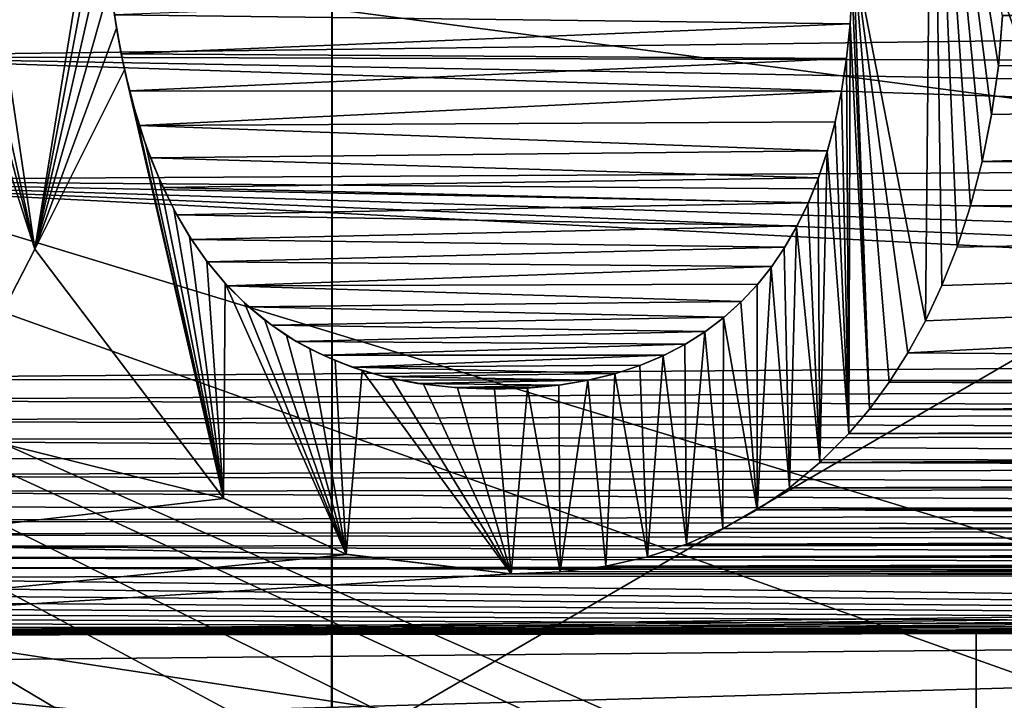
# Model space of a CAD drawing. Header units: millimetres. Extents: x -52 to 107, y -6 to 112.
# Tile 94 of 256: x 20.14 to 22.57, y 20.74 to 22.42. Entities that reach past the tile are written whole.
import ezdxf

# ---------------------------------------------------------------- set-up
doc = ezdxf.new("R2010")
doc.units = ezdxf.units.MM
doc.header["$LTSCALE"] = 65.185185
for name, color, linetype in [('13', 7, 'CONTINUOUS'), ('14', 7, 'CONTINUOUS'), ('1425', 7, 'CONTINUOUS'), ('1748', 7, 'CONTINUOUS'), ('1756', 7, 'CONTINUOUS'), ('1821', 7, 'CONTINUOUS'), ('1822', 7, 'CONTINUOUS'), ('1823', 7, 'CONTINUOUS'), ('1827', 7, 'CONTINUOUS'), ('1828', 7, 'CONTINUOUS'), ('2037', 7, 'CONTINUOUS'), ('2045', 7, 'CONTINUOUS'), ('2075', 7, 'CONTINUOUS'), ('2076', 7, 'CONTINUOUS'), ('3321', 7, 'CONTINUOUS'), ('3411', 7, 'CONTINUOUS'), ('59', 7, 'CONTINUOUS'), ('60', 7, 'CONTINUOUS')]:
    doc.layers.add(name, color=color, linetype=linetype)

msp = doc.modelspace()

# ---------------------------------------------------------------- linework, layer by layer
at = {"layer": '13', "linetype": 'CONTINUOUS'}
for points in [[(20.9066, 27.2278, -43.9998), (24.9992, 28.0828, -44.5), (20.9065, 15.5, -43.9998), (20.9066, 27.2278, -43.9998)], [(20.9065, 15.5, -43.9998), (24.9992, 28.0828, -44.5), (25, 15.5, -44.5), (20.9065, 15.5, -43.9998)]]:
    msp.add_3dface(points, dxfattribs=at)
at = {"layer": '14', "linetype": 'CONTINUOUS'}
for points in [[(20.9081, 27.2285, 44.0002), (25, 15.5, 44.5), (24.9978, 28.0828, 44.5), (20.9081, 27.2285, 44.0002)], [(20.9081, 15.5, 44.0002), (25, 15.5, 44.5), (20.9081, 27.2285, 44.0002), (20.9081, 15.5, 44.0002)]]:
    msp.add_3dface(points, dxfattribs=at)
at = {"layer": '1425', "color": 7, "linetype": 'CONTINUOUS', "true_color": 0xe0f2ff}
for points in [[(20.6901, 58.7684, 44.2579), (-18.5, 21.7509, 44.904), (-18.5001, 58.7683, 44.2579), (20.6901, 58.7684, 44.2579)], [(7.3295, 16.251, 45), (-18.5, 21.7509, 44.904), (20.6901, 58.7684, 44.2579), (7.3295, 16.251, 45)], [(9.8813, 22.5494, 44.8901), (7.3295, 16.251, 45), (20.6901, 58.7684, 44.2579), (9.8813, 22.5494, 44.8901)]]:
    msp.add_3dface(points, dxfattribs=at)
at = {"layer": '1748', "color": 7, "linetype": 'CONTINUOUS', "true_color": 0x110197}
for points in [[(14.25, 16.73, 65.5), (16.3031, 23.0487, 65.5), (23.7553, 17.48, 65.5), (14.25, 16.73, 65.5)], [(16.3031, 23.0487, 65.5), (33.6969, 23.0487, 65.5), (26.5, 22.105, 65.5), (16.3031, 23.0487, 65.5)], [(23.7553, 17.48, 65.5), (16.3031, 23.0487, 65.5), (23.5638, 17.7925, 65.5), (23.7553, 17.48, 65.5)], [(23.5638, 17.7925, 65.5), (16.3031, 23.0487, 65.5), (23.5, 18.105, 65.5), (23.5638, 17.7925, 65.5)], [(23.5, 18.105, 65.5), (16.3031, 23.0487, 65.5), (23.5, 18.4175, 65.5), (23.5, 18.105, 65.5)], [(23.5, 18.4175, 65.5), (16.3031, 23.0487, 65.5), (23.5638, 18.73, 65.5), (23.5, 18.4175, 65.5)], [(23.5638, 18.73, 65.5), (16.3031, 23.0487, 65.5), (23.7553, 19.0425, 65.5), (23.5638, 18.73, 65.5)], [(23.7553, 19.0425, 65.5), (16.3031, 23.0487, 65.5), (24.0106, 19.23, 65.5), (23.7553, 19.0425, 65.5)], [(24.0106, 19.23, 65.5), (16.3031, 23.0487, 65.5), (24.3298, 19.355, 65.5), (24.0106, 19.23, 65.5)], [(24.3298, 19.355, 65.5), (16.3031, 23.0487, 65.5), (24.6489, 19.355, 65.5), (24.3298, 19.355, 65.5)], [(24.6489, 19.355, 65.5), (16.3031, 23.0487, 65.5), (23.5, 20.48, 65.5), (24.6489, 19.355, 65.5)], [(26.1809, 22.105, 65.5), (16.3031, 23.0487, 65.5), (26.5, 22.105, 65.5), (26.1809, 22.105, 65.5)], [(16.3031, 23.0487, 65.5), (26.1809, 22.105, 65.5), (23.5, 20.855, 65.5), (16.3031, 23.0487, 65.5)], [(23.5, 20.48, 65.5), (16.3031, 23.0487, 65.5), (23.5, 20.855, 65.5), (23.5, 20.48, 65.5)]]:
    msp.add_3dface(points, dxfattribs=at)
at = {"layer": '1756', "color": 7, "linetype": 'CONTINUOUS', "true_color": 0x110197}
for points in [[(30.4538, 22.3279, 66.5), (30.1524, 22.5965, 66.5), (22.5651, 22.4289, 66.5), (30.4538, 22.3279, 66.5)], [(22.1881, 22.4086, 66.5), (22.1934, 22.4984, 66.5), (20.3695, 22.4312, 66.5), (22.1881, 22.4086, 66.5)], [(20.3863, 22.3341, 66.5), (22.1881, 22.4086, 66.5), (20.3695, 22.4312, 66.5), (20.3863, 22.3341, 66.5)], [(22.5547, 22.3044, 66.5), (30.4538, 22.3279, 66.5), (22.5651, 22.4289, 66.5), (22.5547, 22.3044, 66.5)], [(22.1792, 22.3233, 66.5), (22.1881, 22.4086, 66.5), (20.3863, 22.3341, 66.5), (22.1792, 22.3233, 66.5)], [(20.4069, 22.2427, 66.5), (22.1792, 22.3233, 66.5), (20.3863, 22.3341, 66.5), (20.4069, 22.2427, 66.5)], [(22.1668, 22.2424, 66.5), (22.1792, 22.3233, 66.5), (20.4069, 22.2427, 66.5), (22.1668, 22.2424, 66.5)], [(30.6724, 22.022, 66.5), (30.4538, 22.3279, 66.5), (22.5143, 22.068, 66.5), (30.6724, 22.022, 66.5)], [(22.5143, 22.068, 66.5), (30.4538, 22.3279, 66.5), (22.5377, 22.1841, 66.5), (22.5143, 22.068, 66.5)], [(22.5377, 22.1841, 66.5), (30.4538, 22.3279, 66.5), (22.5547, 22.3044, 66.5), (22.5377, 22.1841, 66.5)], [(20.4311, 22.157, 66.5), (22.1668, 22.2424, 66.5), (20.4069, 22.2427, 66.5), (20.4311, 22.157, 66.5)], [(22.1511, 22.1662, 66.5), (22.1668, 22.2424, 66.5), (20.4311, 22.157, 66.5), (22.1511, 22.1662, 66.5)], [(22.132, 22.0947, 66.5), (22.1511, 22.1662, 66.5), (20.4311, 22.157, 66.5), (22.132, 22.0947, 66.5)], [(20.4589, 22.0772, 66.5), (22.132, 22.0947, 66.5), (20.4311, 22.157, 66.5), (20.4589, 22.0772, 66.5)], [(22.1099, 22.028, 66.5), (22.132, 22.0947, 66.5), (20.4589, 22.0772, 66.5), (22.1099, 22.028, 66.5)], [(20.4897, 22.0036, 66.5), (22.1099, 22.028, 66.5), (20.4589, 22.0772, 66.5), (20.4897, 22.0036, 66.5)], [(22.4859, 21.9586, 66.5), (30.6724, 22.022, 66.5), (22.5143, 22.068, 66.5), (22.4859, 21.9586, 66.5)], [(22.085, 21.9662, 66.5), (22.1099, 22.028, 66.5), (20.4897, 22.0036, 66.5), (22.085, 21.9662, 66.5)], [(20.5236, 21.9365, 66.5), (22.085, 21.9662, 66.5), (20.4897, 22.0036, 66.5), (20.5236, 21.9365, 66.5)], [(30.838, 21.53, 66.5), (30.6724, 22.022, 66.5), (22.3309, 21.5953, 66.5), (30.838, 21.53, 66.5)], [(22.3309, 21.5953, 66.5), (30.6724, 22.022, 66.5), (22.3746, 21.6746, 66.5), (22.3309, 21.5953, 66.5)], [(22.3746, 21.6746, 66.5), (30.6724, 22.022, 66.5), (22.4151, 21.7615, 66.5), (22.3746, 21.6746, 66.5)], [(22.4151, 21.7615, 66.5), (30.6724, 22.022, 66.5), (22.4526, 21.8564, 66.5), (22.4151, 21.7615, 66.5)], [(22.4526, 21.8564, 66.5), (30.6724, 22.022, 66.5), (22.4859, 21.9586, 66.5), (22.4526, 21.8564, 66.5)], [(22.0572, 21.9091, 66.5), (22.085, 21.9662, 66.5), (20.5236, 21.9365, 66.5), (22.0572, 21.9091, 66.5)], [(20.56, 21.8753, 66.5), (22.0572, 21.9091, 66.5), (20.5236, 21.9365, 66.5), (20.56, 21.8753, 66.5)], [(22.0271, 21.8566, 66.5), (22.0572, 21.9091, 66.5), (20.56, 21.8753, 66.5), (22.0271, 21.8566, 66.5)], [(20.5988, 21.8202, 66.5), (22.0271, 21.8566, 66.5), (20.56, 21.8753, 66.5), (20.5988, 21.8202, 66.5)], [(21.9946, 21.8089, 66.5), (22.0271, 21.8566, 66.5), (20.5988, 21.8202, 66.5), (21.9946, 21.8089, 66.5)], [(20.1731, 21.8516, 66.5), (19.9435, 21.4074, 66.5), (20.6402, 21.235, 66.5), (20.1731, 21.8516, 66.5)], [(20.6486, 21.7611, 66.5), (21.9946, 21.8089, 66.5), (20.5988, 21.8202, 66.5), (20.6486, 21.7611, 66.5)], [(21.9599, 21.7652, 66.5), (21.9946, 21.8089, 66.5), (20.6486, 21.7611, 66.5), (21.9599, 21.7652, 66.5)], [(21.9198, 21.722, 66.5), (21.9599, 21.7652, 66.5), (20.6486, 21.7611, 66.5), (21.9198, 21.722, 66.5)], [(20.7015, 21.7091, 66.5), (21.9198, 21.722, 66.5), (20.6486, 21.7611, 66.5), (20.7015, 21.7091, 66.5)], [(21.8768, 21.6832, 66.5), (21.9198, 21.722, 66.5), (20.7015, 21.7091, 66.5), (21.8768, 21.6832, 66.5)], [(20.7584, 21.6634, 66.5), (21.8768, 21.6832, 66.5), (20.7015, 21.7091, 66.5), (20.7584, 21.6634, 66.5)], [(21.8308, 21.6481, 66.5), (21.8768, 21.6832, 66.5), (20.7584, 21.6634, 66.5), (21.8308, 21.6481, 66.5)], [(20.8192, 21.6235, 66.5), (21.8308, 21.6481, 66.5), (20.7584, 21.6634, 66.5), (20.8192, 21.6235, 66.5)], [(21.7816, 21.6168, 66.5), (21.8308, 21.6481, 66.5), (20.8192, 21.6235, 66.5), (21.7816, 21.6168, 66.5)], [(20.8853, 21.5891, 66.5), (21.7816, 21.6168, 66.5), (20.8192, 21.6235, 66.5), (20.8853, 21.5891, 66.5)], [(21.7282, 21.589, 66.5), (21.7816, 21.6168, 66.5), (20.8853, 21.5891, 66.5), (21.7282, 21.589, 66.5)], [(20.957, 21.56, 66.5), (21.7282, 21.589, 66.5), (20.8853, 21.5891, 66.5), (20.957, 21.56, 66.5)], [(21.6708, 21.5646, 66.5), (21.7282, 21.589, 66.5), (20.957, 21.56, 66.5), (21.6708, 21.5646, 66.5)], [(22.2847, 21.5224, 66.5), (30.838, 21.53, 66.5), (22.3309, 21.5953, 66.5), (22.2847, 21.5224, 66.5)], [(21.6086, 21.5442, 66.5), (21.6708, 21.5646, 66.5), (20.957, 21.56, 66.5), (21.6086, 21.5442, 66.5)], [(21.0347, 21.5368, 66.5), (21.6086, 21.5442, 66.5), (20.957, 21.56, 66.5), (21.0347, 21.5368, 66.5)], [(21.5416, 21.5276, 66.5), (21.6086, 21.5442, 66.5), (21.0347, 21.5368, 66.5), (21.5416, 21.5276, 66.5)], [(21.1186, 21.5196, 66.5), (21.5416, 21.5276, 66.5), (21.0347, 21.5368, 66.5), (21.1186, 21.5196, 66.5)], [(21.4694, 21.5155, 66.5), (21.5416, 21.5276, 66.5), (21.1186, 21.5196, 66.5), (21.4694, 21.5155, 66.5)], [(21.2101, 21.5092, 66.5), (21.4694, 21.5155, 66.5), (21.1186, 21.5196, 66.5), (21.2101, 21.5092, 66.5)], [(21.3918, 21.5082, 66.5), (21.4694, 21.5155, 66.5), (21.2101, 21.5092, 66.5), (21.3918, 21.5082, 66.5)], [(22.2359, 21.4562, 66.5), (30.8367, 21.4775, 66.5), (22.2847, 21.5224, 66.5), (22.2359, 21.4562, 66.5)], [(30.8367, 21.4775, 66.5), (30.838, 21.53, 66.5), (22.2847, 21.5224, 66.5), (30.8367, 21.4775, 66.5)], [(21.3089, 21.5054, 66.5), (21.3918, 21.5082, 66.5), (21.2101, 21.5092, 66.5), (21.3089, 21.5054, 66.5)], [(30.8332, 21.4274, 66.5), (30.8367, 21.4775, 66.5), (22.2359, 21.4562, 66.5), (30.8332, 21.4274, 66.5)], [(22.1848, 21.3959, 66.5), (30.8332, 21.4274, 66.5), (22.2359, 21.4562, 66.5), (22.1848, 21.3959, 66.5)], [(30.8274, 21.3798, 66.5), (30.8332, 21.4274, 66.5), (22.1848, 21.3959, 66.5), (30.8274, 21.3798, 66.5)], [(19.9435, 21.4074, 66.5), (19.6666, 21.1225, 66.5), (20.6402, 21.235, 66.5), (19.9435, 21.4074, 66.5)], [(22.1134, 21.3242, 66.5), (30.8274, 21.3798, 66.5), (22.1848, 21.3959, 66.5), (22.1134, 21.3242, 66.5)], [(30.8192, 21.3346, 66.5), (30.8274, 21.3798, 66.5), (22.1134, 21.3242, 66.5), (30.8192, 21.3346, 66.5)], [(22.0379, 21.2615, 66.5), (30.8089, 21.292, 66.5), (22.1134, 21.3242, 66.5), (22.0379, 21.2615, 66.5)], [(30.8089, 21.292, 66.5), (30.8192, 21.3346, 66.5), (22.1134, 21.3242, 66.5), (30.8089, 21.292, 66.5)], [(30.7965, 21.252, 66.5), (30.8089, 21.292, 66.5), (22.0379, 21.2615, 66.5), (30.7965, 21.252, 66.5)], [(21.9582, 21.2072, 66.5), (30.7965, 21.252, 66.5), (22.0379, 21.2615, 66.5), (21.9582, 21.2072, 66.5)], [(30.7821, 21.2144, 66.5), (30.7965, 21.252, 66.5), (21.9582, 21.2072, 66.5), (30.7821, 21.2144, 66.5)], [(20.6402, 21.235, 66.5), (19.6666, 21.1225, 66.5), (20.9438, 21.0965, 66.5), (20.6402, 21.235, 66.5)], [(21.8735, 21.1608, 66.5), (30.7658, 21.1794, 66.5), (21.9582, 21.2072, 66.5), (21.8735, 21.1608, 66.5)], [(30.7658, 21.1794, 66.5), (30.7821, 21.2144, 66.5), (21.9582, 21.2072, 66.5), (30.7658, 21.1794, 66.5)], [(30.7478, 21.147, 66.5), (30.7658, 21.1794, 66.5), (21.8735, 21.1608, 66.5), (30.7478, 21.147, 66.5)], [(21.7837, 21.122, 66.5), (30.7478, 21.147, 66.5), (21.8735, 21.1608, 66.5), (21.7837, 21.122, 66.5)], [(30.7279, 21.117, 66.5), (30.7478, 21.147, 66.5), (21.7837, 21.122, 66.5), (30.7279, 21.117, 66.5)], [(19.6666, 21.1225, 66.5), (18.9127, 20.8959, 66.5), (20.9438, 21.0965, 66.5), (19.6666, 21.1225, 66.5)], [(21.6873, 21.091, 66.5), (30.7279, 21.117, 66.5), (21.7837, 21.122, 66.5), (21.6873, 21.091, 66.5)], [(30.7065, 21.0892, 66.5), (30.7279, 21.117, 66.5), (21.6873, 21.091, 66.5), (30.7065, 21.0892, 66.5)], [(20.9438, 21.0965, 66.5), (18.9127, 20.8959, 66.5), (21.3504, 21.0483, 66.5), (20.9438, 21.0965, 66.5)], [(21.5839, 21.0679, 66.5), (30.7065, 21.0892, 66.5), (21.6873, 21.091, 66.5), (21.5839, 21.0679, 66.5)], [(30.6835, 21.0637, 66.5), (30.7065, 21.0892, 66.5), (21.5839, 21.0679, 66.5), (30.6835, 21.0637, 66.5)], [(30.6586, 21.0401, 66.5), (30.6835, 21.0637, 66.5), (21.3504, 21.0483, 66.5), (30.6586, 21.0401, 66.5)], [(21.3504, 21.0483, 66.5), (30.6835, 21.0637, 66.5), (21.4715, 21.0537, 66.5), (21.3504, 21.0483, 66.5)], [(21.4715, 21.0537, 66.5), (30.6835, 21.0637, 66.5), (21.5839, 21.0679, 66.5), (21.4715, 21.0537, 66.5)], [(18.9127, 20.8959, 66.5), (30.6586, 21.0401, 66.5), (21.3504, 21.0483, 66.5), (18.9127, 20.8959, 66.5)], [(30.6318, 21.0183, 66.5), (30.6586, 21.0401, 66.5), (18.9127, 20.8959, 66.5), (30.6318, 21.0183, 66.5)], [(30.603, 20.9983, 66.5), (30.6318, 21.0183, 66.5), (18.9127, 20.8959, 66.5), (30.603, 20.9983, 66.5)], [(30.572, 20.9801, 66.5), (30.603, 20.9983, 66.5), (18.9127, 20.8959, 66.5), (30.572, 20.9801, 66.5)], [(30.5386, 20.9636, 66.5), (30.572, 20.9801, 66.5), (18.9127, 20.8959, 66.5), (30.5386, 20.9636, 66.5)], [(30.5028, 20.949, 66.5), (30.5386, 20.9636, 66.5), (18.9127, 20.8959, 66.5), (30.5028, 20.949, 66.5)], [(30.4645, 20.9365, 66.5), (30.5028, 20.949, 66.5), (18.9127, 20.8959, 66.5), (30.4645, 20.9365, 66.5)], [(30.4237, 20.926, 66.5), (30.4645, 20.9365, 66.5), (18.9127, 20.8959, 66.5), (30.4237, 20.926, 66.5)], [(30.3803, 20.9176, 66.5), (30.4237, 20.926, 66.5), (18.9127, 20.8959, 66.5), (30.3803, 20.9176, 66.5)], [(18.9127, 20.8959, 66.5), (27.5, 20.9068, 66.5), (30.3803, 20.9176, 66.5), (18.9127, 20.8959, 66.5)], [(10.0282, 20.7417, 66.5), (27.5, 20.9068, 66.5), (18.9127, 20.8959, 66.5), (10.0282, 20.7417, 66.5)], [(27.5, 20.9068, 66.5), (10.0282, 20.7417, 66.5), (17.4307, 20.6189, 66.5), (27.5, 20.9068, 66.5)], [(27.5, 20.4913, 66.5), (27.5, 20.9068, 66.5), (17.4307, 20.6189, 66.5), (27.5, 20.4913, 66.5)]]:
    msp.add_3dface(points, dxfattribs=at)
at = {"layer": '1821', "color": 7, "linetype": 'CONTINUOUS', "true_color": 0x110197}
for points in [[(19.9435, 21.4074, 66.5), (20.1731, 21.8516, 66.5), (19.9429, 21.4065, 67), (19.9435, 21.4074, 66.5)], [(19.9429, 21.4065, 67), (20.1731, 21.8516, 66.5), (20.1731, 21.8516, 67), (19.9429, 21.4065, 67)]]:
    msp.add_3dface(points, dxfattribs=at)
at = {"layer": '1822', "color": 7, "linetype": 'CONTINUOUS', "true_color": 0x110197}
for points in [[(20.1731, 21.8516, 66.5), (20.6402, 21.235, 66.5), (20.1731, 21.8516, 67), (20.1731, 21.8516, 66.5)], [(20.1731, 21.8516, 67), (20.6402, 21.235, 66.5), (20.6394, 21.2355, 67), (20.1731, 21.8516, 67)], [(20.6394, 21.2355, 67), (20.6402, 21.235, 66.5), (20.9423, 21.097, 67), (20.6394, 21.2355, 67)], [(20.6402, 21.235, 66.5), (20.9438, 21.0965, 66.5), (20.9423, 21.097, 67), (20.6402, 21.235, 66.5)], [(20.9438, 21.0965, 66.5), (21.3504, 21.0483, 66.5), (20.9423, 21.097, 67), (20.9438, 21.0965, 66.5)], [(20.9423, 21.097, 67), (21.3504, 21.0483, 66.5), (21.3504, 21.0483, 67), (20.9423, 21.097, 67)]]:
    msp.add_3dface(points, dxfattribs=at)
at = {"layer": '1823', "color": 7, "linetype": 'CONTINUOUS', "true_color": 0x110197}
for points in [[(22.5546, 22.3043, 67), (22.5547, 22.3044, 66.5), (22.5651, 22.4288, 67), (22.5546, 22.3043, 67)], [(22.5547, 22.3044, 66.5), (22.5651, 22.4289, 66.5), (22.5651, 22.4288, 67), (22.5547, 22.3044, 66.5)], [(22.5377, 22.1841, 66.5), (22.5547, 22.3044, 66.5), (22.5546, 22.3043, 67), (22.5377, 22.1841, 66.5)], [(22.5377, 22.184, 67), (22.5377, 22.1841, 66.5), (22.5546, 22.3043, 67), (22.5377, 22.184, 67)], [(22.5143, 22.068, 66.5), (22.5377, 22.1841, 66.5), (22.5377, 22.184, 67), (22.5143, 22.068, 66.5)], [(22.5143, 22.0679, 67), (22.5143, 22.068, 66.5), (22.5377, 22.184, 67), (22.5143, 22.0679, 67)], [(22.4859, 21.9586, 66.5), (22.5143, 22.068, 66.5), (22.5143, 22.0679, 67), (22.4859, 21.9586, 66.5)], [(22.4859, 21.9585, 67), (22.4859, 21.9586, 66.5), (22.5143, 22.0679, 67), (22.4859, 21.9585, 67)], [(22.4525, 21.8563, 67), (22.4526, 21.8564, 66.5), (22.4859, 21.9585, 67), (22.4525, 21.8563, 67)], [(22.4526, 21.8564, 66.5), (22.4859, 21.9586, 66.5), (22.4859, 21.9585, 67), (22.4526, 21.8564, 66.5)], [(22.415, 21.7613, 67), (22.4151, 21.7615, 66.5), (22.4525, 21.8563, 67), (22.415, 21.7613, 67)], [(22.4151, 21.7615, 66.5), (22.4526, 21.8564, 66.5), (22.4525, 21.8563, 67), (22.4151, 21.7615, 66.5)], [(22.3746, 21.6746, 66.5), (22.4151, 21.7615, 66.5), (22.415, 21.7613, 67), (22.3746, 21.6746, 66.5)], [(22.3746, 21.6744, 67), (22.3746, 21.6746, 66.5), (22.415, 21.7613, 67), (22.3746, 21.6744, 67)], [(22.3308, 21.5951, 67), (22.3309, 21.5953, 66.5), (22.3746, 21.6744, 67), (22.3308, 21.5951, 67)], [(22.3309, 21.5953, 66.5), (22.3746, 21.6746, 66.5), (22.3746, 21.6744, 67), (22.3309, 21.5953, 66.5)], [(22.2846, 21.5223, 67), (22.2847, 21.5224, 66.5), (22.3308, 21.5951, 67), (22.2846, 21.5223, 67)], [(22.2847, 21.5224, 66.5), (22.3309, 21.5953, 66.5), (22.3308, 21.5951, 67), (22.2847, 21.5224, 66.5)], [(22.2358, 21.4561, 67), (22.2359, 21.4562, 66.5), (22.2846, 21.5223, 67), (22.2358, 21.4561, 67)], [(22.2359, 21.4562, 66.5), (22.2847, 21.5224, 66.5), (22.2846, 21.5223, 67), (22.2359, 21.4562, 66.5)], [(22.1847, 21.3958, 67), (22.1848, 21.3959, 66.5), (22.2358, 21.4561, 67), (22.1847, 21.3958, 67)], [(22.1848, 21.3959, 66.5), (22.2359, 21.4562, 66.5), (22.2358, 21.4561, 67), (22.1848, 21.3959, 66.5)], [(22.1134, 21.3242, 66.5), (22.1848, 21.3959, 66.5), (22.1847, 21.3958, 67), (22.1134, 21.3242, 66.5)], [(22.1134, 21.3241, 67), (22.1134, 21.3242, 66.5), (22.1847, 21.3958, 67), (22.1134, 21.3241, 67)], [(22.0379, 21.2615, 66.5), (22.1134, 21.3242, 66.5), (22.1134, 21.3241, 67), (22.0379, 21.2615, 66.5)], [(22.0379, 21.2614, 67), (22.0379, 21.2615, 66.5), (22.1134, 21.3241, 67), (22.0379, 21.2614, 67)], [(21.9582, 21.2072, 66.5), (22.0379, 21.2615, 66.5), (21.9583, 21.2072, 67), (21.9582, 21.2072, 66.5)], [(21.9583, 21.2072, 67), (22.0379, 21.2615, 66.5), (22.0379, 21.2614, 67), (21.9583, 21.2072, 67)], [(21.8735, 21.1608, 66.5), (21.9582, 21.2072, 66.5), (21.8737, 21.1608, 67), (21.8735, 21.1608, 66.5)], [(21.8737, 21.1608, 67), (21.9582, 21.2072, 66.5), (21.9583, 21.2072, 67), (21.8737, 21.1608, 67)], [(21.7837, 21.122, 66.5), (21.8735, 21.1608, 66.5), (21.7839, 21.1221, 67), (21.7837, 21.122, 66.5)], [(21.7839, 21.1221, 67), (21.8735, 21.1608, 66.5), (21.8737, 21.1608, 67), (21.7839, 21.1221, 67)], [(21.6873, 21.091, 66.5), (21.7837, 21.122, 66.5), (21.6874, 21.091, 67), (21.6873, 21.091, 66.5)], [(21.6874, 21.091, 67), (21.7837, 21.122, 66.5), (21.7839, 21.1221, 67), (21.6874, 21.091, 67)], [(21.5839, 21.0679, 66.5), (21.6873, 21.091, 66.5), (21.584, 21.0679, 67), (21.5839, 21.0679, 66.5)], [(21.584, 21.0679, 67), (21.6873, 21.091, 66.5), (21.6874, 21.091, 67), (21.584, 21.0679, 67)], [(21.3504, 21.0483, 66.5), (21.4715, 21.0537, 66.5), (21.3504, 21.0483, 67), (21.3504, 21.0483, 66.5)], [(21.3504, 21.0483, 67), (21.4715, 21.0537, 66.5), (21.4715, 21.0537, 67), (21.3504, 21.0483, 67)], [(21.4715, 21.0537, 66.5), (21.5839, 21.0679, 66.5), (21.4715, 21.0537, 67), (21.4715, 21.0537, 66.5)], [(21.4715, 21.0537, 67), (21.5839, 21.0679, 66.5), (21.584, 21.0679, 67), (21.4715, 21.0537, 67)]]:
    msp.add_3dface(points, dxfattribs=at)
at = {"layer": '1827', "color": 7, "linetype": 'CONTINUOUS', "true_color": 0x110197}
for points in [[(22.1935, 22.4986, 67), (22.1934, 22.4984, 66.5), (22.1881, 22.4089, 67), (22.1935, 22.4986, 67)], [(22.1934, 22.4984, 66.5), (22.1881, 22.4086, 66.5), (22.1881, 22.4089, 67), (22.1934, 22.4984, 66.5)], [(22.1881, 22.4089, 67), (22.1881, 22.4086, 66.5), (22.1792, 22.3234, 67), (22.1881, 22.4089, 67)], [(22.1881, 22.4086, 66.5), (22.1792, 22.3233, 66.5), (22.1792, 22.3234, 67), (22.1881, 22.4086, 66.5)], [(22.1792, 22.3233, 66.5), (22.1668, 22.2424, 66.5), (22.1792, 22.3234, 67), (22.1792, 22.3233, 66.5)], [(22.1792, 22.3234, 67), (22.1668, 22.2424, 66.5), (22.1668, 22.2422, 67), (22.1792, 22.3234, 67)], [(22.1668, 22.2422, 67), (22.1511, 22.1662, 66.5), (22.1509, 22.1655, 67), (22.1668, 22.2422, 67)], [(22.1668, 22.2424, 66.5), (22.1511, 22.1662, 66.5), (22.1668, 22.2422, 67), (22.1668, 22.2424, 66.5)], [(22.1509, 22.1655, 67), (22.132, 22.0947, 66.5), (22.1316, 22.0933, 67), (22.1509, 22.1655, 67)], [(22.1511, 22.1662, 66.5), (22.132, 22.0947, 66.5), (22.1509, 22.1655, 67), (22.1511, 22.1662, 66.5)], [(22.1316, 22.0933, 67), (22.1099, 22.028, 66.5), (22.1091, 22.0258, 67), (22.1316, 22.0933, 67)], [(22.132, 22.0947, 66.5), (22.1099, 22.028, 66.5), (22.1316, 22.0933, 67), (22.132, 22.0947, 66.5)], [(22.1099, 22.028, 66.5), (22.085, 21.9662, 66.5), (22.1091, 22.0258, 67), (22.1099, 22.028, 66.5)], [(22.1091, 22.0258, 67), (22.085, 21.9662, 66.5), (22.0838, 21.9636, 67), (22.1091, 22.0258, 67)], [(22.0838, 21.9636, 67), (22.0572, 21.9091, 66.5), (22.0557, 21.9064, 67), (22.0838, 21.9636, 67)], [(22.085, 21.9662, 66.5), (22.0572, 21.9091, 66.5), (22.0838, 21.9636, 67), (22.085, 21.9662, 66.5)], [(22.0557, 21.9064, 67), (22.0271, 21.8566, 66.5), (22.0254, 21.8539, 67), (22.0557, 21.9064, 67)], [(22.0572, 21.9091, 66.5), (22.0271, 21.8566, 66.5), (22.0557, 21.9064, 67), (22.0572, 21.9091, 66.5)], [(22.0271, 21.8566, 66.5), (21.9946, 21.8089, 66.5), (22.0254, 21.8539, 67), (22.0271, 21.8566, 66.5)], [(22.0254, 21.8539, 67), (21.9946, 21.8089, 66.5), (21.9928, 21.8063, 67), (22.0254, 21.8539, 67)], [(21.9946, 21.8089, 66.5), (21.9599, 21.7652, 66.5), (21.9928, 21.8063, 67), (21.9946, 21.8089, 66.5)], [(21.9928, 21.8063, 67), (21.9599, 21.7652, 66.5), (21.958, 21.7629, 67), (21.9928, 21.8063, 67)], [(21.958, 21.7629, 67), (21.9198, 21.722, 66.5), (21.9178, 21.72, 67), (21.958, 21.7629, 67)], [(21.9599, 21.7652, 66.5), (21.9198, 21.722, 66.5), (21.958, 21.7629, 67), (21.9599, 21.7652, 66.5)], [(21.9178, 21.72, 67), (21.8768, 21.6832, 66.5), (21.8749, 21.6816, 67), (21.9178, 21.72, 67)], [(21.9198, 21.722, 66.5), (21.8768, 21.6832, 66.5), (21.9178, 21.72, 67), (21.9198, 21.722, 66.5)], [(21.8749, 21.6816, 67), (21.8308, 21.6481, 66.5), (21.8289, 21.6468, 67), (21.8749, 21.6816, 67)], [(21.8768, 21.6832, 66.5), (21.8308, 21.6481, 66.5), (21.8749, 21.6816, 67), (21.8768, 21.6832, 66.5)], [(21.8289, 21.6468, 67), (21.7816, 21.6168, 66.5), (21.7797, 21.6157, 67), (21.8289, 21.6468, 67)], [(21.8308, 21.6481, 66.5), (21.7816, 21.6168, 66.5), (21.8289, 21.6468, 67), (21.8308, 21.6481, 66.5)], [(21.7797, 21.6157, 67), (21.7282, 21.589, 66.5), (21.7262, 21.588, 67), (21.7797, 21.6157, 67)], [(21.7816, 21.6168, 66.5), (21.7282, 21.589, 66.5), (21.7797, 21.6157, 67), (21.7816, 21.6168, 66.5)], [(21.7282, 21.589, 66.5), (21.6708, 21.5646, 66.5), (21.7262, 21.588, 67), (21.7282, 21.589, 66.5)], [(21.6708, 21.5646, 66.5), (21.6086, 21.5442, 66.5), (21.6685, 21.5638, 67), (21.6708, 21.5646, 66.5)], [(21.7262, 21.588, 67), (21.6708, 21.5646, 66.5), (21.6685, 21.5638, 67), (21.7262, 21.588, 67)], [(21.6064, 21.5435, 67), (21.5416, 21.5276, 66.5), (21.5397, 21.5272, 67), (21.6064, 21.5435, 67)], [(21.6086, 21.5442, 66.5), (21.5416, 21.5276, 66.5), (21.6064, 21.5435, 67), (21.6086, 21.5442, 66.5)], [(21.6685, 21.5638, 67), (21.6086, 21.5442, 66.5), (21.6064, 21.5435, 67), (21.6685, 21.5638, 67)], [(21.4694, 21.5155, 66.5), (21.3918, 21.5082, 66.5), (21.468, 21.5153, 67), (21.4694, 21.5155, 66.5)], [(21.5397, 21.5272, 67), (21.4694, 21.5155, 66.5), (21.468, 21.5153, 67), (21.5397, 21.5272, 67)], [(21.5416, 21.5276, 66.5), (21.4694, 21.5155, 66.5), (21.5397, 21.5272, 67), (21.5416, 21.5276, 66.5)], [(21.3918, 21.5082, 66.5), (21.3089, 21.5054, 66.5), (21.391, 21.5081, 67), (21.3918, 21.5082, 66.5)], [(21.391, 21.5081, 67), (21.3089, 21.5054, 66.5), (21.3089, 21.5054, 67), (21.391, 21.5081, 67)], [(21.468, 21.5153, 67), (21.3918, 21.5082, 66.5), (21.391, 21.5081, 67), (21.468, 21.5153, 67)]]:
    msp.add_3dface(points, dxfattribs=at)
at = {"layer": '1828', "color": 7, "linetype": 'CONTINUOUS', "true_color": 0x110197}
for points in [[(20.3747, 22.398, 67), (20.3695, 22.4312, 66.5), (20.3592, 22.5079, 67), (20.3747, 22.398, 67)], [(20.3863, 22.3341, 66.5), (20.3695, 22.4312, 66.5), (20.3747, 22.398, 67), (20.3863, 22.3341, 66.5)], [(20.3946, 22.2947, 67), (20.3863, 22.3341, 66.5), (20.3747, 22.398, 67), (20.3946, 22.2947, 67)], [(20.4069, 22.2427, 66.5), (20.3863, 22.3341, 66.5), (20.3946, 22.2947, 67), (20.4069, 22.2427, 66.5)], [(20.4188, 22.1981, 67), (20.4069, 22.2427, 66.5), (20.3946, 22.2947, 67), (20.4188, 22.1981, 67)], [(20.4311, 22.157, 66.5), (20.4069, 22.2427, 66.5), (20.4188, 22.1981, 67), (20.4311, 22.157, 66.5)], [(20.4473, 22.1085, 67), (20.4311, 22.157, 66.5), (20.4188, 22.1981, 67), (20.4473, 22.1085, 67)], [(20.4589, 22.0772, 66.5), (20.4311, 22.157, 66.5), (20.4473, 22.1085, 67), (20.4589, 22.0772, 66.5)], [(20.4798, 22.026, 67), (20.4589, 22.0772, 66.5), (20.4473, 22.1085, 67), (20.4798, 22.026, 67)], [(20.4897, 22.0036, 66.5), (20.4589, 22.0772, 66.5), (20.4798, 22.026, 67), (20.4897, 22.0036, 66.5)], [(20.516, 21.9506, 67), (20.4897, 22.0036, 66.5), (20.4798, 22.026, 67), (20.516, 21.9506, 67)], [(20.5236, 21.9365, 66.5), (20.4897, 22.0036, 66.5), (20.516, 21.9506, 67), (20.5236, 21.9365, 66.5)], [(20.5555, 21.8824, 67), (20.5236, 21.9365, 66.5), (20.516, 21.9506, 67), (20.5555, 21.8824, 67)], [(20.56, 21.8753, 66.5), (20.5236, 21.9365, 66.5), (20.5555, 21.8824, 67), (20.56, 21.8753, 66.5)], [(20.5979, 21.8214, 67), (20.56, 21.8753, 66.5), (20.5555, 21.8824, 67), (20.5979, 21.8214, 67)], [(20.5988, 21.8202, 66.5), (20.56, 21.8753, 66.5), (20.5979, 21.8214, 67), (20.5988, 21.8202, 66.5)], [(20.6432, 21.767, 67), (20.5988, 21.8202, 66.5), (20.5979, 21.8214, 67), (20.6432, 21.767, 67)], [(20.6486, 21.7611, 66.5), (20.5988, 21.8202, 66.5), (20.6432, 21.767, 67), (20.6486, 21.7611, 66.5)], [(20.6908, 21.7188, 67), (20.6486, 21.7611, 66.5), (20.6432, 21.767, 67), (20.6908, 21.7188, 67)], [(20.7015, 21.7091, 66.5), (20.6486, 21.7611, 66.5), (20.6908, 21.7188, 67), (20.7015, 21.7091, 66.5)], [(20.7414, 21.6761, 67), (20.7015, 21.7091, 66.5), (20.6908, 21.7188, 67), (20.7414, 21.6761, 67)], [(20.7584, 21.6634, 66.5), (20.7015, 21.7091, 66.5), (20.7414, 21.6761, 67), (20.7584, 21.6634, 66.5)], [(20.7951, 21.6383, 67), (20.7584, 21.6634, 66.5), (20.7414, 21.6761, 67), (20.7951, 21.6383, 67)], [(20.8192, 21.6235, 66.5), (20.7584, 21.6634, 66.5), (20.7951, 21.6383, 67), (20.8192, 21.6235, 66.5)], [(20.8528, 21.605, 67), (20.8192, 21.6235, 66.5), (20.7951, 21.6383, 67), (20.8528, 21.605, 67)], [(20.8853, 21.5891, 66.5), (20.8192, 21.6235, 66.5), (20.8528, 21.605, 67), (20.8853, 21.5891, 66.5)], [(20.9151, 21.576, 67), (20.8853, 21.5891, 66.5), (20.8528, 21.605, 67), (20.9151, 21.576, 67)], [(20.957, 21.56, 66.5), (20.8853, 21.5891, 66.5), (20.9151, 21.576, 67), (20.957, 21.56, 66.5)], [(20.9823, 21.5516, 67), (20.957, 21.56, 66.5), (20.9151, 21.576, 67), (20.9823, 21.5516, 67)], [(21.0347, 21.5368, 66.5), (20.957, 21.56, 66.5), (20.9823, 21.5516, 67), (21.0347, 21.5368, 66.5)], [(21.0549, 21.5319, 67), (21.0347, 21.5368, 66.5), (20.9823, 21.5516, 67), (21.0549, 21.5319, 67)], [(21.1186, 21.5196, 66.5), (21.0347, 21.5368, 66.5), (21.0549, 21.5319, 67), (21.1186, 21.5196, 66.5)], [(21.1333, 21.5175, 67), (21.1186, 21.5196, 66.5), (21.0549, 21.5319, 67), (21.1333, 21.5175, 67)], [(21.2101, 21.5092, 66.5), (21.1186, 21.5196, 66.5), (21.1333, 21.5175, 67), (21.2101, 21.5092, 66.5)], [(21.218, 21.5087, 67), (21.2101, 21.5092, 66.5), (21.1333, 21.5175, 67), (21.218, 21.5087, 67)], [(21.3089, 21.5054, 66.5), (21.2101, 21.5092, 66.5), (21.3089, 21.5054, 67), (21.3089, 21.5054, 66.5)], [(21.3089, 21.5054, 67), (21.2101, 21.5092, 66.5), (21.218, 21.5087, 67), (21.3089, 21.5054, 67)]]:
    msp.add_3dface(points, dxfattribs=at)
at = {"layer": '2037', "color": 7, "linetype": 'CONTINUOUS', "true_color": 0xff0707}
for points in [[(16.3031, 23.0487, -65.5), (14.25, 16.73, -65.5), (23.5, 22.105, -65.5), (16.3031, 23.0487, -65.5)], [(33.6969, 23.0487, -65.5), (16.3031, 23.0487, -65.5), (23.5, 22.105, -65.5), (33.6969, 23.0487, -65.5)], [(23.5, 22.105, -65.5), (14.25, 16.73, -65.5), (23.5, 19.855, -65.5), (23.5, 22.105, -65.5)]]:
    msp.add_3dface(points, dxfattribs=at)
at = {"layer": '2045', "color": 7, "linetype": 'CONTINUOUS', "true_color": 0xff0707}
for points in [[(19.5462, 22.328, -66.5), (19.8476, 22.5965, -66.5), (27.4349, 22.4289, -66.5), (19.5462, 22.328, -66.5)], [(27.4454, 22.3044, -66.5), (19.5462, 22.328, -66.5), (27.4349, 22.4289, -66.5), (27.4454, 22.3044, -66.5)], [(19.3275, 22.022, -66.5), (19.5462, 22.328, -66.5), (27.4857, 22.0679, -66.5), (19.3275, 22.022, -66.5)], [(27.4857, 22.0679, -66.5), (19.5462, 22.328, -66.5), (27.4623, 22.1841, -66.5), (27.4857, 22.0679, -66.5)], [(27.4623, 22.1841, -66.5), (19.5462, 22.328, -66.5), (27.4454, 22.3044, -66.5), (27.4623, 22.1841, -66.5)], [(27.5141, 21.9586, -66.5), (19.3275, 22.022, -66.5), (27.4857, 22.0679, -66.5), (27.5141, 21.9586, -66.5)], [(19.162, 21.53, -66.5), (19.3275, 22.022, -66.5), (27.6691, 21.5952, -66.5), (19.162, 21.53, -66.5)], [(27.6691, 21.5952, -66.5), (19.3275, 22.022, -66.5), (27.6254, 21.6745, -66.5), (27.6691, 21.5952, -66.5)], [(27.6254, 21.6745, -66.5), (19.3275, 22.022, -66.5), (27.5849, 21.7614, -66.5), (27.6254, 21.6745, -66.5)], [(27.5849, 21.7614, -66.5), (19.3275, 22.022, -66.5), (27.5475, 21.8563, -66.5), (27.5849, 21.7614, -66.5)], [(27.5475, 21.8563, -66.5), (19.3275, 22.022, -66.5), (27.5141, 21.9586, -66.5), (27.5475, 21.8563, -66.5)], [(27.7153, 21.5223, -66.5), (19.162, 21.53, -66.5), (27.6691, 21.5952, -66.5), (27.7153, 21.5223, -66.5)], [(19.1633, 21.4775, -66.5), (19.162, 21.53, -66.5), (27.7153, 21.5223, -66.5), (19.1633, 21.4775, -66.5)], [(27.7641, 21.4562, -66.5), (19.1633, 21.4775, -66.5), (27.7153, 21.5223, -66.5), (27.7641, 21.4562, -66.5)], [(19.1668, 21.4274, -66.5), (19.1633, 21.4775, -66.5), (27.7641, 21.4562, -66.5), (19.1668, 21.4274, -66.5)], [(27.8152, 21.3959, -66.5), (19.1668, 21.4274, -66.5), (27.7641, 21.4562, -66.5), (27.8152, 21.3959, -66.5)], [(19.1726, 21.3798, -66.5), (19.1668, 21.4274, -66.5), (27.8152, 21.3959, -66.5), (19.1726, 21.3798, -66.5)], [(27.8866, 21.3241, -66.5), (19.1726, 21.3798, -66.5), (27.8152, 21.3959, -66.5), (27.8866, 21.3241, -66.5)], [(19.1808, 21.3346, -66.5), (19.1726, 21.3798, -66.5), (27.8866, 21.3241, -66.5), (19.1808, 21.3346, -66.5)], [(19.1911, 21.292, -66.5), (19.1808, 21.3346, -66.5), (27.8866, 21.3241, -66.5), (19.1911, 21.292, -66.5)], [(27.9621, 21.2614, -66.5), (19.1911, 21.292, -66.5), (27.8866, 21.3241, -66.5), (27.9621, 21.2614, -66.5)], [(19.2035, 21.2519, -66.5), (19.1911, 21.292, -66.5), (27.9621, 21.2614, -66.5), (19.2035, 21.2519, -66.5)], [(28.0418, 21.2072, -66.5), (19.2035, 21.2519, -66.5), (27.9621, 21.2614, -66.5), (28.0418, 21.2072, -66.5)], [(19.2179, 21.2144, -66.5), (19.2035, 21.2519, -66.5), (28.0418, 21.2072, -66.5), (19.2179, 21.2144, -66.5)], [(19.2342, 21.1794, -66.5), (19.2179, 21.2144, -66.5), (28.0418, 21.2072, -66.5), (19.2342, 21.1794, -66.5)], [(28.1265, 21.1608, -66.5), (19.2342, 21.1794, -66.5), (28.0418, 21.2072, -66.5), (28.1265, 21.1608, -66.5)], [(19.2523, 21.147, -66.5), (19.2342, 21.1794, -66.5), (28.1265, 21.1608, -66.5), (19.2523, 21.147, -66.5)], [(28.2163, 21.122, -66.5), (19.2523, 21.147, -66.5), (28.1265, 21.1608, -66.5), (28.2163, 21.122, -66.5)], [(19.2721, 21.117, -66.5), (19.2523, 21.147, -66.5), (28.2163, 21.122, -66.5), (19.2721, 21.117, -66.5)], [(28.3127, 21.091, -66.5), (19.2721, 21.117, -66.5), (28.2163, 21.122, -66.5), (28.3127, 21.091, -66.5)], [(19.2935, 21.0892, -66.5), (19.2721, 21.117, -66.5), (28.3127, 21.091, -66.5), (19.2935, 21.0892, -66.5)], [(28.4161, 21.0679, -66.5), (19.2935, 21.0892, -66.5), (28.3127, 21.091, -66.5), (28.4161, 21.0679, -66.5)], [(19.3165, 21.0637, -66.5), (19.2935, 21.0892, -66.5), (28.4161, 21.0679, -66.5), (19.3165, 21.0637, -66.5)], [(28.5285, 21.0537, -66.5), (19.3165, 21.0637, -66.5), (28.4161, 21.0679, -66.5), (28.5285, 21.0537, -66.5)], [(19.3414, 21.0401, -66.5), (19.3165, 21.0637, -66.5), (28.6496, 21.0483, -66.5), (19.3414, 21.0401, -66.5)], [(28.6496, 21.0483, -66.5), (19.3165, 21.0637, -66.5), (28.5285, 21.0537, -66.5), (28.6496, 21.0483, -66.5)], [(31.0873, 20.8959, -66.5), (19.3414, 21.0401, -66.5), (28.6496, 21.0483, -66.5), (31.0873, 20.8959, -66.5)], [(19.3682, 21.0183, -66.5), (19.3414, 21.0401, -66.5), (31.0873, 20.8959, -66.5), (19.3682, 21.0183, -66.5)], [(19.3969, 20.9983, -66.5), (19.3682, 21.0183, -66.5), (31.0873, 20.8959, -66.5), (19.3969, 20.9983, -66.5)], [(19.428, 20.9801, -66.5), (19.3969, 20.9983, -66.5), (31.0873, 20.8959, -66.5), (19.428, 20.9801, -66.5)], [(19.4614, 20.9636, -66.5), (19.428, 20.9801, -66.5), (31.0873, 20.8959, -66.5), (19.4614, 20.9636, -66.5)], [(19.4972, 20.949, -66.5), (19.4614, 20.9636, -66.5), (31.0873, 20.8959, -66.5), (19.4972, 20.949, -66.5)], [(19.5355, 20.9365, -66.5), (19.4972, 20.949, -66.5), (31.0873, 20.8959, -66.5), (19.5355, 20.9365, -66.5)], [(19.5763, 20.926, -66.5), (19.5355, 20.9365, -66.5), (31.0873, 20.8959, -66.5), (19.5763, 20.926, -66.5)], [(19.6196, 20.9176, -66.5), (19.5763, 20.926, -66.5), (31.0873, 20.8959, -66.5), (19.6196, 20.9176, -66.5)], [(31.0873, 20.8959, -66.5), (22.5, 20.9068, -66.5), (19.6196, 20.9176, -66.5), (31.0873, 20.8959, -66.5)], [(19.6654, 20.9117, -66.5), (19.6196, 20.9176, -66.5), (22.5, 20.9068, -66.5), (19.6654, 20.9117, -66.5)], [(19.7137, 20.9081, -66.5), (19.6654, 20.9117, -66.5), (22.5, 20.9068, -66.5), (19.7137, 20.9081, -66.5)], [(19.7645, 20.9068, -66.5), (19.7137, 20.9081, -66.5), (22.5, 20.9068, -66.5), (19.7645, 20.9068, -66.5)], [(39.9718, 20.7417, -66.5), (22.5, 20.9068, -66.5), (31.0873, 20.8959, -66.5), (39.9718, 20.7417, -66.5)], [(22.5, 20.9068, -66.5), (39.9718, 20.7417, -66.5), (32.5693, 20.6189, -66.5), (22.5, 20.9068, -66.5)], [(22.5, 20.4913, -66.5), (22.5, 20.9068, -66.5), (32.5693, 20.6189, -66.5), (22.5, 20.4913, -66.5)]]:
    msp.add_3dface(points, dxfattribs=at)
at = {"layer": '2075', "color": 7, "linetype": 'CONTINUOUS', "true_color": 0xff0707}
for points in [[(19.7645, 20.9068, -66.5), (22.5, 20.9068, -66.5), (19.7645, 20.9068, -67), (19.7645, 20.9068, -66.5)], [(19.7645, 20.9068, -67), (22.5, 20.9068, -66.5), (22.5, 20.9068, -67), (19.7645, 20.9068, -67)]]:
    msp.add_3dface(points, dxfattribs=at)
at = {"layer": '2076', "color": 7, "linetype": 'CONTINUOUS', "true_color": 0xff0707}
for points in [[(22.5, 20.9068, -66.5), (22.5, 20.4913, -66.5), (22.5, 20.4913, -67), (22.5, 20.9068, -66.5)], [(22.5, 20.9068, -67), (22.5, 20.9068, -66.5), (22.5, 20.4913, -67), (22.5, 20.9068, -67)]]:
    msp.add_3dface(points, dxfattribs=at)
at = {"layer": '3321', "color": 7, "linetype": 'CONTINUOUS', "true_color": 0x110197}
for points in [[(22.3746, 21.6744, 67), (22.3908, 23.3348, 67), (22.1953, 22.5926, 67), (22.3746, 21.6744, 67)], [(22.3746, 21.6744, 67), (22.415, 21.7613, 67), (22.3908, 23.3348, 67), (22.3746, 21.6744, 67)], [(22.415, 21.7613, 67), (22.4525, 21.8563, 67), (22.3908, 23.3348, 67), (22.415, 21.7613, 67)], [(22.4525, 21.8563, 67), (22.4859, 21.9585, 67), (22.3908, 23.3348, 67), (22.4525, 21.8563, 67)], [(22.4859, 21.9585, 67), (22.5143, 22.0679, 67), (22.3908, 23.3348, 67), (22.4859, 21.9585, 67)], [(22.5143, 22.0679, 67), (22.5377, 22.184, 67), (22.3908, 23.3348, 67), (22.5143, 22.0679, 67)], [(22.5377, 22.184, 67), (22.5546, 22.3043, 67), (22.3908, 23.3348, 67), (22.5377, 22.184, 67)], [(22.5546, 22.3043, 67), (22.5651, 22.4288, 67), (22.3908, 23.3348, 67), (22.5546, 22.3043, 67)], [(20.1731, 21.8516, 67), (20.3393, 22.8766, 67), (19.9654, 23.2505, 67), (20.1731, 21.8516, 67)], [(20.1731, 21.8516, 67), (19.9654, 23.2505, 67), (19.9654, 22.7935, 67), (20.1731, 21.8516, 67)], [(20.1731, 21.8516, 67), (20.3415, 22.7472, 67), (20.3393, 22.8766, 67), (20.1731, 21.8516, 67)], [(20.1731, 21.8516, 67), (19.9654, 22.7935, 67), (19.9628, 22.6564, 67), (20.1731, 21.8516, 67)], [(20.1731, 21.8516, 67), (20.3482, 22.6243, 67), (20.3415, 22.7472, 67), (20.1731, 21.8516, 67)], [(20.1731, 21.8516, 67), (19.9628, 22.6564, 67), (19.9551, 22.5264, 67), (20.1731, 21.8516, 67)], [(20.1731, 21.8516, 67), (20.3592, 22.5079, 67), (20.3482, 22.6243, 67), (20.1731, 21.8516, 67)], [(22.2358, 21.4561, 67), (22.1953, 22.5926, 67), (22.1935, 22.4986, 67), (22.2358, 21.4561, 67)], [(22.2358, 21.4561, 67), (22.2846, 21.5223, 67), (22.1953, 22.5926, 67), (22.2358, 21.4561, 67)], [(22.2846, 21.5223, 67), (22.3308, 21.5951, 67), (22.1953, 22.5926, 67), (22.2846, 21.5223, 67)], [(22.3308, 21.5951, 67), (22.3746, 21.6744, 67), (22.1953, 22.5926, 67), (22.3308, 21.5951, 67)], [(19.9429, 21.4065, 67), (20.1731, 21.8516, 67), (19.9551, 22.5264, 67), (19.9429, 21.4065, 67)], [(20.1731, 21.8516, 67), (20.3747, 22.398, 67), (20.3592, 22.5079, 67), (20.1731, 21.8516, 67)], [(22.2358, 21.4561, 67), (22.1935, 22.4986, 67), (22.1881, 22.4089, 67), (22.2358, 21.4561, 67)], [(20.1731, 21.8516, 67), (20.3946, 22.2947, 67), (20.3747, 22.398, 67), (20.1731, 21.8516, 67)], [(22.1847, 21.3958, 67), (22.1881, 22.4089, 67), (22.1792, 22.3234, 67), (22.1847, 21.3958, 67)], [(22.1847, 21.3958, 67), (22.2358, 21.4561, 67), (22.1881, 22.4089, 67), (22.1847, 21.3958, 67)], [(22.1847, 21.3958, 67), (22.1792, 22.3234, 67), (22.1668, 22.2422, 67), (22.1847, 21.3958, 67)], [(20.1731, 21.8516, 67), (20.6394, 21.2355, 67), (20.3946, 22.2947, 67), (20.1731, 21.8516, 67)], [(20.6394, 21.2355, 67), (20.4188, 22.1981, 67), (20.3946, 22.2947, 67), (20.6394, 21.2355, 67)], [(22.1847, 21.3958, 67), (22.1668, 22.2422, 67), (22.1509, 22.1655, 67), (22.1847, 21.3958, 67)], [(20.6394, 21.2355, 67), (20.4473, 22.1085, 67), (20.4188, 22.1981, 67), (20.6394, 21.2355, 67)], [(22.1847, 21.3958, 67), (22.1509, 22.1655, 67), (22.1316, 22.0933, 67), (22.1847, 21.3958, 67)], [(20.6394, 21.2355, 67), (20.4798, 22.026, 67), (20.4473, 22.1085, 67), (20.6394, 21.2355, 67)], [(22.1134, 21.3241, 67), (22.1316, 22.0933, 67), (22.1091, 22.0258, 67), (22.1134, 21.3241, 67)], [(22.1134, 21.3241, 67), (22.1847, 21.3958, 67), (22.1316, 22.0933, 67), (22.1134, 21.3241, 67)], [(20.6394, 21.2355, 67), (20.516, 21.9506, 67), (20.4798, 22.026, 67), (20.6394, 21.2355, 67)], [(22.1134, 21.3241, 67), (22.1091, 22.0258, 67), (22.0838, 21.9636, 67), (22.1134, 21.3241, 67)], [(22.1134, 21.3241, 67), (22.0838, 21.9636, 67), (22.0557, 21.9064, 67), (22.1134, 21.3241, 67)], [(20.6394, 21.2355, 67), (20.5555, 21.8824, 67), (20.516, 21.9506, 67), (20.6394, 21.2355, 67)], [(22.0379, 21.2614, 67), (22.0557, 21.9064, 67), (22.0254, 21.8539, 67), (22.0379, 21.2614, 67)], [(22.0379, 21.2614, 67), (22.1134, 21.3241, 67), (22.0557, 21.9064, 67), (22.0379, 21.2614, 67)], [(20.6394, 21.2355, 67), (20.5979, 21.8214, 67), (20.5555, 21.8824, 67), (20.6394, 21.2355, 67)], [(22.0379, 21.2614, 67), (22.0254, 21.8539, 67), (21.9928, 21.8063, 67), (22.0379, 21.2614, 67)], [(20.6394, 21.2355, 67), (20.6432, 21.767, 67), (20.5979, 21.8214, 67), (20.6394, 21.2355, 67)], [(21.9583, 21.2072, 67), (21.9928, 21.8063, 67), (21.958, 21.7629, 67), (21.9583, 21.2072, 67)], [(21.9583, 21.2072, 67), (22.0379, 21.2614, 67), (21.9928, 21.8063, 67), (21.9583, 21.2072, 67)], [(20.6394, 21.2355, 67), (20.9423, 21.097, 67), (20.6432, 21.767, 67), (20.6394, 21.2355, 67)], [(20.9423, 21.097, 67), (20.6908, 21.7188, 67), (20.6432, 21.767, 67), (20.9423, 21.097, 67)], [(21.9583, 21.2072, 67), (21.958, 21.7629, 67), (21.9178, 21.72, 67), (21.9583, 21.2072, 67)], [(20.9423, 21.097, 67), (20.7414, 21.6761, 67), (20.6908, 21.7188, 67), (20.9423, 21.097, 67)], [(21.9583, 21.2072, 67), (21.9178, 21.72, 67), (21.8749, 21.6816, 67), (21.9583, 21.2072, 67)], [(20.9423, 21.097, 67), (20.7951, 21.6383, 67), (20.7414, 21.6761, 67), (20.9423, 21.097, 67)], [(21.8737, 21.1608, 67), (21.8749, 21.6816, 67), (21.8289, 21.6468, 67), (21.8737, 21.1608, 67)], [(21.8737, 21.1608, 67), (21.9583, 21.2072, 67), (21.8749, 21.6816, 67), (21.8737, 21.1608, 67)], [(20.9423, 21.097, 67), (20.8528, 21.605, 67), (20.7951, 21.6383, 67), (20.9423, 21.097, 67)], [(21.7839, 21.1221, 67), (21.8289, 21.6468, 67), (21.7797, 21.6157, 67), (21.7839, 21.1221, 67)], [(21.7839, 21.1221, 67), (21.8737, 21.1608, 67), (21.8289, 21.6468, 67), (21.7839, 21.1221, 67)], [(21.7839, 21.1221, 67), (21.7797, 21.6157, 67), (21.7262, 21.588, 67), (21.7839, 21.1221, 67)], [(20.9423, 21.097, 67), (20.9151, 21.576, 67), (20.8528, 21.605, 67), (20.9423, 21.097, 67)], [(20.9423, 21.097, 67), (20.9823, 21.5516, 67), (20.9151, 21.576, 67), (20.9423, 21.097, 67)], [(21.6874, 21.091, 67), (21.7262, 21.588, 67), (21.6685, 21.5638, 67), (21.6874, 21.091, 67)], [(21.6874, 21.091, 67), (21.7839, 21.1221, 67), (21.7262, 21.588, 67), (21.6874, 21.091, 67)], [(20.9423, 21.097, 67), (21.3504, 21.0483, 67), (20.9823, 21.5516, 67), (20.9423, 21.097, 67)], [(21.3504, 21.0483, 67), (21.0549, 21.5319, 67), (20.9823, 21.5516, 67), (21.3504, 21.0483, 67)], [(21.584, 21.0679, 67), (21.6064, 21.5435, 67), (21.5397, 21.5272, 67), (21.584, 21.0679, 67)], [(21.584, 21.0679, 67), (21.6874, 21.091, 67), (21.6064, 21.5435, 67), (21.584, 21.0679, 67)], [(21.6874, 21.091, 67), (21.6685, 21.5638, 67), (21.6064, 21.5435, 67), (21.6874, 21.091, 67)], [(21.3504, 21.0483, 67), (21.1333, 21.5175, 67), (21.0549, 21.5319, 67), (21.3504, 21.0483, 67)], [(21.3504, 21.0483, 67), (21.218, 21.5087, 67), (21.1333, 21.5175, 67), (21.3504, 21.0483, 67)], [(21.4715, 21.0537, 67), (21.5397, 21.5272, 67), (21.468, 21.5153, 67), (21.4715, 21.0537, 67)], [(21.4715, 21.0537, 67), (21.584, 21.0679, 67), (21.5397, 21.5272, 67), (21.4715, 21.0537, 67)], [(21.3504, 21.0483, 67), (21.3089, 21.5054, 67), (21.218, 21.5087, 67), (21.3504, 21.0483, 67)], [(21.3504, 21.0483, 67), (21.391, 21.5081, 67), (21.3089, 21.5054, 67), (21.3504, 21.0483, 67)], [(21.3504, 21.0483, 67), (21.4715, 21.0537, 67), (21.391, 21.5081, 67), (21.3504, 21.0483, 67)], [(21.4715, 21.0537, 67), (21.468, 21.5153, 67), (21.391, 21.5081, 67), (21.4715, 21.0537, 67)]]:
    msp.add_3dface(points, dxfattribs=at)
at = {"layer": '3411', "color": 7, "linetype": 'CONTINUOUS', "true_color": 0xff0707}
for points in [[(19.7645, 20.9068, -67), (22.5, 20.4913, -67), (19.0171, 20.8384, -67), (19.7645, 20.9068, -67)], [(19.7645, 20.9068, -67), (22.5, 20.9068, -67), (22.5, 20.4913, -67), (19.7645, 20.9068, -67)], [(22.5, 20.4913, -67), (19.4875, 20.5259, -67), (19.0171, 20.8384, -67), (22.5, 20.4913, -67)]]:
    msp.add_3dface(points, dxfattribs=at)
at = {"layer": '59', "linetype": 'CONTINUOUS'}
for points in [[(29.0919, 27.2285, 44.0002), (29.0919, 15.5, 44.0002), (20.9081, 27.2285, 44.0002), (29.0919, 27.2285, 44.0002)], [(29.0919, 15.5, 44.0002), (20.9081, 15.5, 44.0002), (20.9081, 27.2285, 44.0002), (29.0919, 15.5, 44.0002)]]:
    msp.add_3dface(points, dxfattribs=at)
at = {"layer": '60', "linetype": 'CONTINUOUS'}
for points in [[(29.0935, 15.5, -43.9998), (29.0935, 27.2278, -43.9998), (20.9065, 15.5, -43.9998), (29.0935, 15.5, -43.9998)], [(29.0935, 27.2278, -43.9998), (20.9066, 27.2278, -43.9998), (20.9065, 15.5, -43.9998), (29.0935, 27.2278, -43.9998)]]:
    msp.add_3dface(points, dxfattribs=at)

doc.saveas('drawing.dxf')
